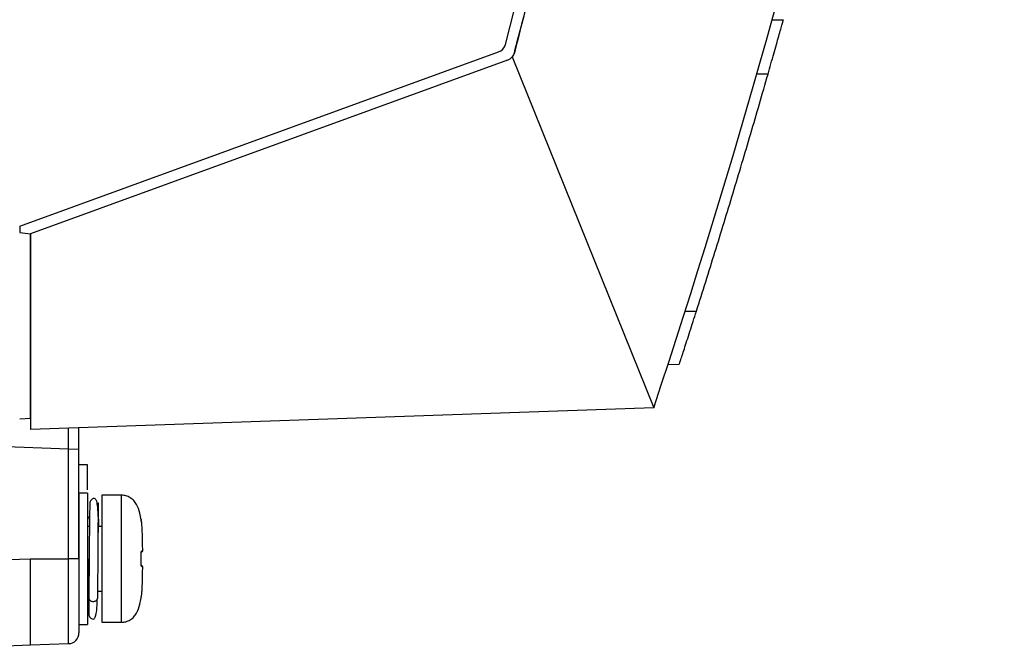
# Model space of a CAD drawing. Header units: millimetres. Extents: x 51 to 353, y -23 to 217.
# Tile 2 of 147: x 73 to 92, y 57 to 69. Entities that reach past the tile are written whole.
import ezdxf

# ---------------------------------------------------------------- set-up
doc = ezdxf.new("R2010")
doc.units = ezdxf.units.MM

msp = doc.modelspace()

# ---------------------------------------------------------------- linework, layer by layer
at = {"color": 7, "linetype": 'Continuous', "lineweight": 25}
for p, q in [((87.398, 68.955), (87.605, 68.954)), ((73.437, 65.123), (82.322, 68.358)), ((82.489, 68.205), (73.637, 64.983)), ((82.576, 68.268), (85.2, 61.754)), ((87.32, 67.944), (87.112, 67.944)), ((73.437, 65.123), (73.437, 65.006)), ((73.437, 65.006), (73.637, 64.983)), ((73.637, 64.983), (73.637, 61.35)), ((73.637, 61.55), (73.637, 64.983)), ((85.781, 63.544), (85.991, 63.544)), ((85.673, 62.554), (85.462, 62.552)), ((85.2, 61.754), (73.637, 61.35)), ((73.637, 61.55), (73.437, 61.543)), ((74.537, 60.978), (74.537, 61.381)), ((74.344, 60.985), (72.246, 61.058)), ((74.344, 58.949), (74.344, 60.985)), ((74.537, 60.978), (74.344, 60.985)), ((74.537, 60.741), (74.537, 60.978)), ((74.537, 58.949), (74.537, 60.741)), ((74.697, 60.693), (74.537, 60.693)), ((74.697, 60.17), (74.537, 60.17)), ((74.537, 60.17), (74.537, 57.73)), ((74.697, 60.17), (74.697, 57.73)), ((75.324, 60.13), (74.96, 60.13)), ((74.96, 60.13), (74.96, 57.77)), ((74.7, 59.55), (74.7, 59.685)), ((74.9, 59.685), (74.9, 59.55)), ((74.731, 59.55), (74.697, 59.55)), ((74.96, 59.55), (74.888, 59.55)), ((75.719, 59.107), (75.719, 59.119)), ((75.719, 59.108), (75.719, 59.119)), ((72.321, 58.903), (73.637, 58.949)), ((73.637, 58.949), (74.344, 58.949)), ((74.537, 58.949), (74.344, 58.949)), ((74.885, 58.949), (74.885, 58.949)), ((75.719, 58.78), (75.719, 58.792)), ((75.719, 58.78), (75.719, 58.791)), ((74.881, 58.35), (74.96, 58.35)), ((74.537, 57.73), (74.697, 57.73)), ((74.96, 57.77), (75.324, 57.77)), ((73.637, 57.35), (74.344, 57.375)), ((72.377, 57.306), (73.637, 57.35))]:
    msp.add_line(p, q, dxfattribs=at)
at = {"color": 8, "linetype": 'Continuous', "lineweight": 25}
for p, q in [((74.344, 60.985), (74.344, 61.375)), ((75.324, 58.95), (75.324, 60.13)), ((75.324, 57.77), (75.324, 58.95)), ((75.692, 58.225), (75.691, 58.227))]:
    msp.add_line(p, q, dxfattribs=at)
at = {"color": 7, "linetype": 'Continuous', "lineweight": 25}
for centre, radius, start, end in [((82.254, 68.545), 0.2, 290, 345.2271), ((74.755, 59.68), 0.0557, 114.4669, 174.6252), ((75.653, 59.668), 0.04, 357.4597, 10.6572), ((75.691, 59.054), 0.000816, 26.9195, 97.0133), ((75.691, 58.846), 0.000842, 263.8696, 331.2373), ((74.337, 57.574), 0.2, 272, 0)]:
    msp.add_arc(centre, radius, start, end, dxfattribs=at)
at = {"color": 8, "linetype": 'Continuous', "lineweight": 25}
for centre, radius, start, end in [((75.652, 59.665), 0.0399, 4.0502, 11.6913), ((75.659, 59.087), 0.0389, 330.6411, 3.3137), ((75.659, 58.813), 0.0389, 356.6876, 28.9126)]:
    msp.add_arc(centre, radius, start, end, dxfattribs=at)
at = {"color": 7, "linetype": 'Continuous', "lineweight": 25}
for points, knots in [([(82.614, 68.342), (82.662, 68.525), (82.759, 68.892), (82.901, 69.442), (83.041, 69.993), (83.18, 70.544), (83.316, 71.096), (83.451, 71.648), (83.583, 72.2), (83.714, 72.753), (83.842, 73.307), (83.969, 73.861), (84.094, 74.415), (84.216, 74.97), (84.337, 75.525), (84.456, 76.081), (84.573, 76.637), (84.687, 77.193), (84.8, 77.751), (84.911, 78.308), (85.02, 78.866), (85.27, 80.171), (85.641, 82.226), (86.097, 85.038), (86.503, 87.858), (86.858, 90.684), (87.163, 93.517), (87.418, 96.354), (87.622, 99.195), (87.745, 101.47), (87.816, 103.176), (87.855, 104.313), (87.886, 105.449), (87.909, 106.585), (87.924, 107.721), (87.93, 108.857), (87.929, 109.994), (87.919, 111.13), (87.902, 112.267), (87.884, 113.025), (87.875, 113.404)], [0, 0, 0, 0, 0.012489, 0.0249765, 0.0374628, 0.049948, 0.0624322, 0.0749157, 0.0873985, 0.0998809, 0.1123629, 0.1248448, 0.1373266, 0.1498087, 0.162291, 0.1747738, 0.1872573, 0.1997415, 0.2122267, 0.224713, 0.2372006, 0.2496896, 0.3122778, 0.3748466, 0.4374157, 0.5000052, 0.5625926, 0.6251607, 0.6877293, 0.7503183, 0.7752938, 0.8002643, 0.8252311, 0.8501954, 0.8751586, 0.9001217, 0.9250862, 0.9500532, 0.975024, 1, 1, 1, 1]), ([(82.447, 68.494), (83.408, 72.136), (84.239, 75.811), (85.64, 83.211), (86.21, 86.936), (87.085, 94.417), (87.39, 98.173), (87.735, 105.697), (87.774, 109.465), (87.68, 113.23)], [0, 0, 0, 0, 0.25, 0.25, 0.5, 0.5, 0.75, 0.75, 1, 1, 1, 1]), ([(86.707, 89.503), (86.522, 88.098), (86.151, 85.289), (85.449, 81.075), (84.633, 76.839), (83.7, 72.583), (82.976, 69.756), (82.614, 68.342)], [0, 0, 0, 0, 0.197029, 0.39406, 0.594064, 0.797036, 1, 1, 1, 1]), ([(87.32, 67.944), (87.356, 68.073), (87.43, 68.33), (87.509, 68.611), (87.557, 68.782), (87.584, 68.879), (87.602, 68.942), (87.604, 68.95), (87.605, 68.954)], [0, 0, 0, 0, 0.249024, 0.496831, 0.623547, 0.74931, 0.874246, 1, 1, 1, 1]), ([(82.614, 68.342), (82.61, 68.329), (82.601, 68.302), (82.585, 68.279), (82.576, 68.268)], [0, 0, 0, 0, 0.498719, 1, 1, 1, 1]), ([(82.489, 68.205), (82.505, 68.213), (82.539, 68.227), (82.564, 68.254), (82.576, 68.268)], [0, 0, 0, 0, 0.484116, 1, 1, 1, 1]), ([(85.991, 63.544), (86.049, 63.726), (86.165, 64.092), (86.336, 64.64), (86.505, 65.189), (86.672, 65.739), (86.837, 66.289), (87, 66.84), (87.161, 67.392), (87.267, 67.76), (87.32, 67.944)], [0, 0, 0, 0, 0.124973, 0.24995, 0.374934, 0.499925, 0.624925, 0.749937, 0.874961, 1, 1, 1, 1]), ([(85.673, 62.554), (85.674, 62.557), (85.676, 62.565), (85.702, 62.645), (85.763, 62.832), (85.869, 63.16), (85.95, 63.416), (85.991, 63.544)], [0, 0, 0, 0, 0.125458, 0.249077, 0.496415, 0.748524, 1, 1, 1, 1]), ([(74.697, 60.229), (74.697, 60.247), (74.697, 60.419), (74.697, 60.623), (74.697, 60.67), (74.697, 60.693)], [0, 0, 0, 0, 0.0566269, 0.5283135, 1, 1, 1, 1]), ([(75.692, 59.675), (75.683, 59.715), (75.662, 59.812), (75.625, 59.936), (75.557, 60.031), (75.49, 60.086), (75.41, 60.123), (75.353, 60.128), (75.324, 60.13)], [0, 0, 0, 0, 0.1913275, 0.4651971, 0.5970016, 0.7319939, 0.8666191, 1, 1, 1, 1]), ([(74.897, 59.701), (74.894, 59.775), (74.888, 59.908), (74.87, 60.02), (74.841, 60.065), (74.808, 60.078), (74.736, 60.021), (74.74, 59.952), (74.733, 59.836), (74.732, 59.62), (74.728, 59.313), (74.726, 59.073), (74.725, 58.95)], [0, 0, 0, 0, 0.124422, 0.226525, 0.305177, 0.359254, 0.414643, 0.488771, 0.595673, 0.720443, 0.855444, 1, 1, 1, 1]), ([(74.9, 59.685), (74.899, 59.77), (74.898, 59.9), (74.896, 59.976), (74.894, 60.003), (74.893, 59.935), (74.89, 59.705), (74.887, 59.358), (74.885, 59.018), (74.884, 58.747), (74.882, 58.482), (74.881, 58.321), (74.88, 58.214)], [0, 0, 0, 0, 0.123938, 0.188058, 0.251752, 0.373922, 0.5, 0.626078, 0.748248, 0.811942, 0.876062, 1, 1, 1, 1]), ([(75.698, 59.629), (75.697, 59.637), (75.695, 59.649), (75.692, 59.663), (75.691, 59.671), (75.691, 59.672), (75.691, 59.673)], [0, 0, 0, 0, 0.385288, 0.623288, 0.811932, 1, 1, 1, 1]), ([(75.698, 59.631), (75.697, 59.634), (75.696, 59.643), (75.694, 59.654), (75.692, 59.663), (75.692, 59.667), (75.692, 59.668), (75.692, 59.668), (75.692, 59.668)], [0, 0, 0, 0, 0.193602, 0.568483, 0.783368, 0.905706, 0.984588, 1, 1, 1, 1]), ([(75.697, 59.636), (75.697, 59.636), (75.697, 59.634), (75.698, 59.631), (75.698, 59.629), (75.698, 59.629)], [0, 0, 0, 0, 0.150562, 0.829681, 1, 1, 1, 1]), ([(75.719, 59.119), (75.718, 59.154), (75.717, 59.289), (75.713, 59.45), (75.704, 59.584), (75.7, 59.618), (75.698, 59.627), (75.698, 59.629), (75.698, 59.629)], [0, 0, 0, 0, 0.200665, 0.796053, 0.948246, 0.987718, 0.997548, 1, 1, 1, 1]), ([(75.691, 59.054), (75.691, 59.058), (75.691, 59.066), (75.692, 59.075), (75.694, 59.084), (75.696, 59.087), (75.698, 59.089), (75.698, 59.089), (75.698, 59.089)], [0, 0, 0, 0, 0.187279, 0.358711, 0.574735, 0.898197, 0.979588, 1, 1, 1, 1]), ([(75.707, 59.08), (75.707, 59.08), (75.705, 59.078), (75.703, 59.076), (75.693, 59.066), (75.691, 59.064)], [0, 0, 0, 0, 0.229621, 0.86965, 1, 1, 1, 1]), ([(75.691, 58.845), (75.691, 58.872), (75.692, 58.942), (75.691, 59.011), (75.691, 59.054)], [0, 0, 0, 0, 0.382204, 1, 1, 1, 1]), ([(75.692, 59.054), (75.692, 59.055), (75.692, 59.058), (75.692, 59.063), (75.692, 59.066), (75.693, 59.068), (75.693, 59.068), (75.693, 59.068)], [0, 0, 0, 0, 0.152448, 0.349785, 0.556096, 0.79275, 1, 1, 1, 1]), ([(75.698, 59.089), (75.698, 59.089), (75.698, 59.09), (75.7, 59.091), (75.704, 59.094), (75.713, 59.103), (75.717, 59.107), (75.718, 59.108), (75.719, 59.108)], [0, 0, 0, 0, 0.002452, 0.012282, 0.051754, 0.203947, 0.799335, 1, 1, 1, 1]), ([(75.719, 59.108), (75.719, 59.108), (75.719, 59.103), (75.717, 59.097), (75.713, 59.088), (75.71, 59.083), (75.707, 59.08)], [0, 0, 0, 0, 0.019232, 0.485398, 0.570628, 1, 1, 1, 1]), ([(73.637, 57.35), (73.637, 57.35), (73.637, 57.35), (73.637, 57.354), (73.637, 57.359), (73.637, 57.366), (73.637, 57.375), (73.637, 57.386), (73.637, 57.398), (73.637, 57.413), (73.637, 57.429), (73.637, 57.448), (73.637, 57.467), (73.637, 57.489), (73.637, 57.512), (73.637, 57.536), (73.637, 57.562), (73.637, 57.59), (73.637, 57.619), (73.637, 57.649), (73.637, 57.68), (73.637, 57.713), (73.637, 57.747), (73.637, 57.782), (73.637, 57.829), (73.637, 57.89), (73.637, 57.967), (73.637, 58.049), (73.637, 58.136), (73.637, 58.226), (73.637, 58.321), (73.637, 58.419), (73.637, 58.52), (73.637, 58.624), (73.637, 58.731), (73.637, 58.839), (73.637, 58.912), (73.637, 58.949)], [0, 0, 0, 0, 0.022891, 0.045678, 0.068359, 0.090936, 0.113408, 0.135775, 0.158037, 0.180195, 0.202248, 0.224196, 0.24604, 0.26778, 0.289415, 0.310945, 0.332372, 0.353694, 0.374911, 0.396025, 0.417035, 0.43794, 0.458741, 0.479439, 0.500033, 0.539589, 0.579526, 0.619847, 0.66055, 0.701637, 0.743107, 0.78496, 0.827199, 0.869821, 0.912829, 0.956222, 1, 1, 1, 1]), ([(74.344, 57.375), (74.344, 57.375), (74.344, 57.453), (74.344, 57.804), (74.344, 58.339), (74.344, 58.75), (74.344, 58.949)], [0, 0, 0, 0, 0.240038, 0.5, 0.759951, 1, 1, 1, 1]), ([(74.537, 58.949), (74.537, 58.931), (74.537, 58.895), (74.537, 58.84), (74.537, 58.786), (74.537, 58.732), (74.537, 58.652), (74.537, 58.548), (74.537, 58.421), (74.537, 58.298), (74.537, 58.144), (74.537, 57.969), (74.537, 57.826), (74.537, 57.734), (74.537, 57.676), (74.537, 57.631), (74.537, 57.602), (74.537, 57.585), (74.537, 57.576), (74.537, 57.575), (74.537, 57.574)], [0, 0, 0, 0, 0.025184, 0.050327, 0.075467, 0.100644, 0.125897, 0.188366, 0.250676, 0.313215, 0.375989, 0.500429, 0.625608, 0.688096, 0.750446, 0.812734, 0.875283, 0.91691, 0.958424, 1, 1, 1, 1]), ([(74.725, 58.951), (74.725, 58.904), (74.724, 58.81), (74.722, 58.628), (74.721, 58.517), (74.72, 58.444)], [0, 0, 0, 0, 0.250183, 0.505838, 1, 1, 1, 1]), ([(75.698, 58.81), (75.697, 58.812), (75.695, 58.814), (75.692, 58.823), (75.691, 58.834), (75.691, 58.841), (75.691, 58.845)], [0, 0, 0, 0, 0.385288, 0.623288, 0.811932, 1, 1, 1, 1]), ([(75.693, 58.831), (75.693, 58.831), (75.693, 58.831), (75.692, 58.832), (75.692, 58.835), (75.692, 58.84), (75.692, 58.843), (75.692, 58.845), (75.692, 58.846)], [0, 0, 0, 0, 0.056503, 0.349001, 0.573028, 0.766478, 0.975488, 1, 1, 1, 1]), ([(75.693, 58.834), (75.694, 58.833), (75.703, 58.824), (75.705, 58.822), (75.707, 58.82), (75.707, 58.82)], [0, 0, 0, 0, 0.084275, 0.758214, 1, 1, 1, 1]), ([(75.719, 58.791), (75.718, 58.792), (75.717, 58.793), (75.713, 58.797), (75.704, 58.805), (75.7, 58.809), (75.698, 58.81), (75.698, 58.81), (75.698, 58.81)], [0, 0, 0, 0, 0.200665, 0.796053, 0.948246, 0.987718, 0.997548, 1, 1, 1, 1]), ([(75.698, 58.271), (75.698, 58.271), (75.698, 58.273), (75.7, 58.282), (75.704, 58.316), (75.713, 58.449), (75.717, 58.611), (75.718, 58.746), (75.719, 58.78)], [0, 0, 0, 0, 0.002452, 0.012282, 0.051754, 0.203947, 0.799335, 1, 1, 1, 1]), ([(75.719, 58.791), (75.719, 58.791), (75.719, 58.796), (75.718, 58.802), (75.714, 58.811), (75.71, 58.816), (75.707, 58.82)], [0, 0, 0, 0, 0.019251, 0.485962, 0.510392, 1, 1, 1, 1]), ([(74.711, 58.35), (74.711, 58.327), (74.713, 58.21), (74.713, 58.065), (74.72, 57.947), (74.716, 57.878), (74.788, 57.822), (74.821, 57.835), (74.85, 57.881), (74.868, 57.992), (74.874, 58.125), (74.877, 58.198)], [0, 0, 0, 0, 0.039497, 0.205871, 0.348539, 0.447812, 0.522194, 0.594383, 0.699045, 0.834754, 1, 1, 1, 1]), ([(74.72, 58.214), (74.721, 58.209), (74.722, 58.197), (74.734, 58.181), (74.752, 58.168), (74.774, 58.16), (74.8, 58.157), (74.826, 58.16), (74.848, 58.168), (74.866, 58.181), (74.878, 58.197), (74.879, 58.209), (74.88, 58.214)], [0, 0, 0, 0, 0.090409, 0.204765, 0.295181, 0.394893, 0.5, 0.605107, 0.704819, 0.795235, 0.909591, 1, 1, 1, 1]), ([(75.324, 57.77), (75.353, 57.772), (75.41, 57.777), (75.49, 57.814), (75.557, 57.868), (75.625, 57.964), (75.662, 58.088), (75.683, 58.185), (75.692, 58.225)], [0, 0, 0, 0, 0.133381, 0.268006, 0.402998, 0.534803, 0.808673, 1, 1, 1, 1]), ([(75.691, 58.227), (75.691, 58.227), (75.691, 58.228), (75.692, 58.236), (75.694, 58.248), (75.696, 58.26), (75.698, 58.268), (75.698, 58.27), (75.698, 58.271)], [0, 0, 0, 0, 0.187279, 0.358711, 0.574735, 0.898197, 0.979588, 1, 1, 1, 1])]:
    msp.add_open_spline(points, degree=3, knots=knots, dxfattribs=at)
msp.add_open_spline([(85.2, 61.754), (88.192, 70.784), (90.372, 80.083), (91.704, 89.503)], degree=3, dxfattribs=at)
at = {"color": 8, "linetype": 'Continuous', "lineweight": 25}
for points, knots in [([(74.9, 59.456), (74.899, 59.515), (74.897, 59.632), (74.895, 59.683), (74.892, 59.629), (74.89, 59.469), (74.887, 59.232), (74.886, 59.041), (74.885, 58.95), (74.885, 58.95)], [0, 0, 0, 0, 0.166644, 0.333288, 0.499931, 0.666573, 0.833213, 0.999852, 1, 1, 1, 1]), ([(75.691, 59.673), (75.691, 59.674), (75.692, 59.676), (75.692, 59.675), (75.692, 59.675)], [0, 0, 0, 0, 0.764285, 1, 1, 1, 1]), ([(74.72, 58.444), (74.719, 58.385), (74.718, 58.296), (74.716, 58.243), (74.714, 58.225), (74.713, 58.272), (74.71, 58.43), (74.707, 58.668), (74.706, 58.856), (74.705, 58.947), (74.705, 58.948)], [0, 0, 0, 0, 0.165512, 0.251139, 0.336199, 0.49935, 0.667718, 0.836087, 0.999238, 1, 1, 1, 1]), ([(74.725, 58.949), (74.724, 58.812), (74.722, 58.536), (74.721, 58.322), (74.72, 58.214)], [0, 0, 0, 0, 0.499532, 1, 1, 1, 1]), ([(74.72, 58.214), (74.719, 58.129), (74.717, 57.959), (74.715, 57.883), (74.712, 57.967), (74.71, 58.139), (74.709, 58.303), (74.709, 58.35)], [0, 0, 0, 0, 0.2272122, 0.4544242, 0.6816333, 0.90884, 1, 1, 1, 1])]:
    msp.add_open_spline(points, degree=3, knots=knots, dxfattribs=at)

doc.saveas('drawing.dxf')
